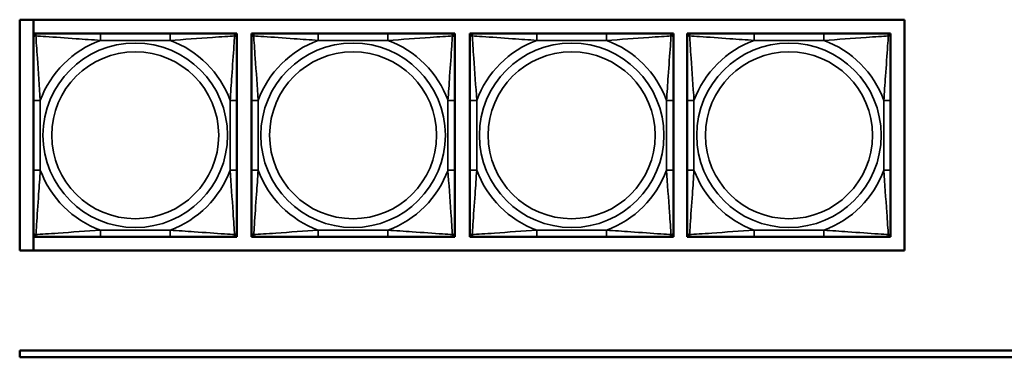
# Model space of a CAD drawing. Header units: inches. Extents: x 3.3 to 44.7, y 1.4 to 39.2.
# Tile 13 of 85: x 22.1 to 25, y 7.9 to 8.9. Entities that reach past the tile are written whole.
import ezdxf

# ---------------------------------------------------------------- set-up
doc = ezdxf.new("R2010")
doc.units = ezdxf.units.IN
doc.header["$MEASUREMENT"] = 0
doc.layers.add('Visible (ANSI)', color=7, linetype='Continuous', lineweight=50)
doc.layers.add('Visible Narrow (ANSI)', color=7, linetype='Continuous', lineweight=35)

msp = doc.modelspace()

# ---------------------------------------------------------------- linework, layer by layer
at = {"layer": 'Visible (ANSI)'}
for p, q in [((22.1344, 8.2134), (22.1344, 8.884)), ((22.1344, 8.884), (24.7026, 8.884)), ((22.1744, 8.2134), (22.1744, 8.884)), ((24.7026, 8.884), (24.7026, 8.2134)), ((22.1745, 8.8437), (22.1804, 8.8437)), ((22.1745, 8.8378), (22.1745, 8.8437)), ((22.1745, 8.8319), (22.1745, 8.8378)), ((22.1804, 8.8437), (22.1863, 8.8437)), ((22.5709, 8.8437), (22.3686, 8.8437)), ((22.7532, 8.8437), (22.7591, 8.8437)), ((22.7591, 8.8437), (22.7651, 8.8437)), ((22.7651, 8.8437), (22.7651, 8.8378)), ((22.7651, 8.8378), (22.7651, 8.8319)), ((22.8069, 8.8437), (22.8128, 8.8437)), ((22.8069, 8.8378), (22.8069, 8.8437)), ((22.8069, 8.8319), (22.8069, 8.8378)), ((22.8128, 8.8437), (22.8187, 8.8437)), ((23.2033, 8.8437), (23.001, 8.8437)), ((23.3856, 8.8437), (23.3915, 8.8437)), ((23.3915, 8.8437), (23.3974, 8.8437)), ((23.3974, 8.8437), (23.3974, 8.8378)), ((23.3974, 8.8378), (23.3974, 8.8319)), ((23.4413, 8.8437), (23.4472, 8.8437)), ((23.4413, 8.8378), (23.4413, 8.8437)), ((23.4413, 8.8319), (23.4413, 8.8378)), ((23.4472, 8.8437), (23.4531, 8.8437)), ((23.8378, 8.8437), (23.6355, 8.8437)), ((24.0201, 8.8437), (24.026, 8.8437)), ((24.026, 8.8437), (24.0319, 8.8437)), ((24.0319, 8.8437), (24.0319, 8.8378)), ((24.0319, 8.8378), (24.0319, 8.8319)), ((24.0722, 8.8437), (24.0781, 8.8437)), ((24.0722, 8.8378), (24.0722, 8.8437)), ((24.0722, 8.8319), (24.0722, 8.8378)), ((24.0781, 8.8437), (24.084, 8.8437)), ((24.4686, 8.8437), (24.2663, 8.8437)), ((24.6509, 8.8437), (24.6568, 8.8437)), ((24.6568, 8.8437), (24.6627, 8.8437)), ((24.6627, 8.8437), (24.6627, 8.8378)), ((24.6627, 8.8378), (24.6627, 8.8319)), ((22.1745, 8.6496), (22.1745, 8.4473)), ((22.7651, 8.4473), (22.7651, 8.6496)), ((22.8069, 8.6496), (22.8069, 8.4473)), ((23.3974, 8.4473), (23.3974, 8.6496)), ((23.4413, 8.6496), (23.4413, 8.4473)), ((24.0319, 8.4473), (24.0319, 8.6496)), ((24.0722, 8.6496), (24.0722, 8.4473)), ((24.6627, 8.4473), (24.6627, 8.6496)), ((22.1745, 8.259), (22.1745, 8.2649)), ((22.7651, 8.2649), (22.7651, 8.259)), ((22.8069, 8.259), (22.8069, 8.2649)), ((23.3974, 8.2649), (23.3974, 8.259)), ((23.4413, 8.259), (23.4413, 8.2649)), ((24.0319, 8.2649), (24.0319, 8.259)), ((24.0722, 8.259), (24.0722, 8.2649)), ((24.6627, 8.2649), (24.6627, 8.259)), ((22.1745, 8.2531), (22.1745, 8.259)), ((22.1804, 8.2531), (22.1745, 8.2531)), ((22.1863, 8.2531), (22.1804, 8.2531)), ((22.3686, 8.2531), (22.5709, 8.2531)), ((22.7591, 8.2531), (22.7532, 8.2531)), ((22.7651, 8.2531), (22.7591, 8.2531)), ((22.7651, 8.259), (22.7651, 8.2531)), ((22.8069, 8.2531), (22.8069, 8.259)), ((22.8128, 8.2531), (22.8069, 8.2531)), ((22.8187, 8.2531), (22.8128, 8.2531)), ((23.001, 8.2531), (23.2033, 8.2531)), ((23.3915, 8.2531), (23.3856, 8.2531)), ((23.3974, 8.2531), (23.3915, 8.2531)), ((23.3974, 8.259), (23.3974, 8.2531)), ((23.4413, 8.2531), (23.4413, 8.259)), ((23.4472, 8.2531), (23.4413, 8.2531)), ((23.4531, 8.2531), (23.4472, 8.2531)), ((23.6355, 8.2531), (23.8378, 8.2531)), ((24.026, 8.2531), (24.0201, 8.2531)), ((24.0319, 8.2531), (24.026, 8.2531)), ((24.0319, 8.259), (24.0319, 8.2531)), ((24.0722, 8.2531), (24.0722, 8.259)), ((24.0781, 8.2531), (24.0722, 8.2531)), ((24.084, 8.2531), (24.0781, 8.2531)), ((24.2663, 8.2531), (24.4686, 8.2531)), ((24.6568, 8.2531), (24.6509, 8.2531)), ((24.6627, 8.2531), (24.6568, 8.2531)), ((24.6627, 8.259), (24.6627, 8.2531)), ((24.7026, 8.2134), (22.1344, 8.2134)), ((22.1344, 7.9237), (26.7415, 7.9237)), ((22.1344, 7.9037), (22.1344, 7.9237)), ((26.7415, 7.9037), (22.1344, 7.9037))]:
    msp.add_line(p, q, dxfattribs=at)
for centre, radius, start, end in [((22.1804, 8.8378), 0.00591, 90, 180), ((22.1863, 8.8319), 0.0118, 90, 180), ((22.7532, 8.8319), 0.0118, 0, 90), ((22.7591, 8.8378), 0.00591, 0, 90), ((22.8128, 8.8378), 0.00591, 90, 180), ((22.8187, 8.8319), 0.0118, 90, 180), ((23.3856, 8.8319), 0.0118, 0, 90), ((23.3915, 8.8378), 0.00591, 0, 90), ((23.4472, 8.8378), 0.00591, 90, 180), ((23.4531, 8.8319), 0.0118, 90, 180), ((24.0201, 8.8319), 0.0118, 0, 90), ((24.026, 8.8378), 0.00591, 0, 90), ((24.0781, 8.8378), 0.00591, 90, 180), ((24.084, 8.8319), 0.0118, 90, 180), ((24.6509, 8.8319), 0.0118, 0, 90), ((24.6568, 8.8378), 0.00591, 0, 90), ((22.1863, 8.2649), 0.0118, 180, 270), ((22.7532, 8.2649), 0.0118, 270, 0), ((22.8187, 8.2649), 0.0118, 180, 270), ((23.3856, 8.2649), 0.0118, 270, 0), ((23.4531, 8.2649), 0.0118, 180, 270), ((24.0201, 8.2649), 0.0118, 270, 0), ((24.084, 8.2649), 0.0118, 180, 270), ((24.6509, 8.2649), 0.0118, 270, 0), ((22.1804, 8.259), 0.00591, 180, 270), ((22.7591, 8.259), 0.00591, 270, 0), ((22.8128, 8.259), 0.00591, 180, 270), ((23.3915, 8.259), 0.00591, 270, 0), ((23.4472, 8.259), 0.00591, 180, 270), ((24.026, 8.259), 0.00591, 270, 0), ((24.0781, 8.259), 0.00591, 180, 270), ((24.6568, 8.259), 0.00591, 270, 0)]:
    msp.add_arc(centre, radius, start, end, dxfattribs=at)
for points, knots in [([(22.3686, 8.8437), (22.345, 8.8437), (22.321, 8.8437), (22.2976, 8.8437), (22.2669, 8.8437), (22.2361, 8.8437), (22.2128, 8.8437), (22.2008, 8.8437), (22.1912, 8.8437), (22.1863, 8.8437)], [0.2569537, 0.2569537, 0.2569537, 0.2569537, 0.4371919, 0.4371919, 0.4371919, 0.6739428, 0.6739428, 0.6739428, 0.7963818, 0.7963818, 0.7963818, 0.7963818]), ([(22.7532, 8.8437), (22.7475, 8.8437), (22.735, 8.8437), (22.7198, 8.8437), (22.6964, 8.8437), (22.6672, 8.8437), (22.6382, 8.8437), (22.616, 8.8437), (22.5933, 8.8437), (22.5709, 8.8437)], [-0.7968224, -0.7968224, -0.7968224, -0.7968224, -0.6514613, -0.6514613, -0.6514613, -0.427691, -0.427691, -0.427691, -0.2569517, -0.2569517, -0.2569517, -0.2569517]), ([(23.001, 8.8437), (22.9774, 8.8437), (22.9534, 8.8437), (22.93, 8.8437), (22.8993, 8.8437), (22.8684, 8.8437), (22.8452, 8.8437), (22.8332, 8.8437), (22.8236, 8.8437), (22.8187, 8.8437)], [0.2569537, 0.2569537, 0.2569537, 0.2569537, 0.4371919, 0.4371919, 0.4371919, 0.6739428, 0.6739428, 0.6739428, 0.7963818, 0.7963818, 0.7963818, 0.7963818]), ([(23.3856, 8.8437), (23.3799, 8.8437), (23.3674, 8.8437), (23.3522, 8.8437), (23.3288, 8.8437), (23.2996, 8.8437), (23.2706, 8.8437), (23.2484, 8.8437), (23.2257, 8.8437), (23.2033, 8.8437)], [-0.7968224, -0.7968224, -0.7968224, -0.7968224, -0.6514613, -0.6514613, -0.6514613, -0.427691, -0.427691, -0.427691, -0.2569517, -0.2569517, -0.2569517, -0.2569517]), ([(23.6355, 8.8437), (23.6118, 8.8437), (23.5878, 8.8437), (23.5644, 8.8437), (23.5338, 8.8437), (23.5029, 8.8437), (23.4796, 8.8437), (23.4676, 8.8437), (23.458, 8.8437), (23.4531, 8.8437)], [0.2569537, 0.2569537, 0.2569537, 0.2569537, 0.4371919, 0.4371919, 0.4371919, 0.6739428, 0.6739428, 0.6739428, 0.7963818, 0.7963818, 0.7963818, 0.7963818]), ([(24.0201, 8.8437), (24.0143, 8.8437), (24.0019, 8.8437), (23.9866, 8.8437), (23.9632, 8.8437), (23.9341, 8.8437), (23.905, 8.8437), (23.8828, 8.8437), (23.8602, 8.8437), (23.8378, 8.8437)], [-0.7968224, -0.7968224, -0.7968224, -0.7968224, -0.6514613, -0.6514613, -0.6514613, -0.427691, -0.427691, -0.427691, -0.2569517, -0.2569517, -0.2569517, -0.2569517]), ([(24.2663, 8.8437), (24.2426, 8.8437), (24.2186, 8.8437), (24.1953, 8.8437), (24.1646, 8.8437), (24.1337, 8.8437), (24.1105, 8.8437), (24.0984, 8.8437), (24.0888, 8.8437), (24.084, 8.8437)], [0.2569537, 0.2569537, 0.2569537, 0.2569537, 0.4371919, 0.4371919, 0.4371919, 0.6739428, 0.6739428, 0.6739428, 0.7963818, 0.7963818, 0.7963818, 0.7963818]), ([(24.6509, 8.8437), (24.6452, 8.8437), (24.6327, 8.8437), (24.6175, 8.8437), (24.594, 8.8437), (24.5649, 8.8437), (24.5358, 8.8437), (24.5136, 8.8437), (24.491, 8.8437), (24.4686, 8.8437)], [-0.7968224, -0.7968224, -0.7968224, -0.7968224, -0.6514613, -0.6514613, -0.6514613, -0.427691, -0.427691, -0.427691, -0.2569517, -0.2569517, -0.2569517, -0.2569517]), ([(22.1745, 8.8319), (22.1745, 8.8261), (22.1745, 8.8137), (22.1745, 8.7984), (22.1745, 8.775), (22.1745, 8.7459), (22.1745, 8.7168), (22.1745, 8.6946), (22.1745, 8.672), (22.1745, 8.6496)], [-0.7968224, -0.7968224, -0.7968224, -0.7968224, -0.6514613, -0.6514613, -0.6514613, -0.427691, -0.427691, -0.427691, -0.2569517, -0.2569517, -0.2569517, -0.2569517]), ([(22.7651, 8.6496), (22.7651, 8.6732), (22.7651, 8.6972), (22.7651, 8.7206), (22.7651, 8.7513), (22.7651, 8.7821), (22.7651, 8.8054), (22.7651, 8.8174), (22.7651, 8.827), (22.7651, 8.8319)], [0.2569537, 0.2569537, 0.2569537, 0.2569537, 0.4371919, 0.4371919, 0.4371919, 0.6739428, 0.6739428, 0.6739428, 0.7963818, 0.7963818, 0.7963818, 0.7963818]), ([(22.8069, 8.8319), (22.8069, 8.8261), (22.8069, 8.8137), (22.8069, 8.7984), (22.8069, 8.775), (22.8069, 8.7459), (22.8069, 8.7168), (22.8069, 8.6946), (22.8069, 8.672), (22.8069, 8.6496)], [-0.7968224, -0.7968224, -0.7968224, -0.7968224, -0.6514613, -0.6514613, -0.6514613, -0.427691, -0.427691, -0.427691, -0.2569517, -0.2569517, -0.2569517, -0.2569517]), ([(23.3974, 8.6496), (23.3974, 8.6732), (23.3974, 8.6972), (23.3974, 8.7206), (23.3974, 8.7513), (23.3974, 8.7821), (23.3974, 8.8054), (23.3974, 8.8174), (23.3974, 8.827), (23.3974, 8.8319)], [0.2569537, 0.2569537, 0.2569537, 0.2569537, 0.4371919, 0.4371919, 0.4371919, 0.6739428, 0.6739428, 0.6739428, 0.7963818, 0.7963818, 0.7963818, 0.7963818]), ([(23.4413, 8.8319), (23.4413, 8.8261), (23.4413, 8.8137), (23.4413, 8.7984), (23.4413, 8.775), (23.4413, 8.7459), (23.4413, 8.7168), (23.4413, 8.6946), (23.4413, 8.672), (23.4413, 8.6496)], [-0.7968224, -0.7968224, -0.7968224, -0.7968224, -0.6514613, -0.6514613, -0.6514613, -0.427691, -0.427691, -0.427691, -0.2569517, -0.2569517, -0.2569517, -0.2569517]), ([(24.0319, 8.6496), (24.0319, 8.6732), (24.0319, 8.6972), (24.0319, 8.7206), (24.0319, 8.7513), (24.0319, 8.7821), (24.0319, 8.8054), (24.0319, 8.8174), (24.0319, 8.827), (24.0319, 8.8319)], [0.2569537, 0.2569537, 0.2569537, 0.2569537, 0.4371919, 0.4371919, 0.4371919, 0.6739428, 0.6739428, 0.6739428, 0.7963818, 0.7963818, 0.7963818, 0.7963818]), ([(24.0722, 8.8319), (24.0722, 8.8261), (24.0722, 8.8137), (24.0722, 8.7984), (24.0722, 8.775), (24.0722, 8.7459), (24.0722, 8.7168), (24.0722, 8.6946), (24.0722, 8.672), (24.0722, 8.6496)], [-0.7968224, -0.7968224, -0.7968224, -0.7968224, -0.6514613, -0.6514613, -0.6514613, -0.427691, -0.427691, -0.427691, -0.2569517, -0.2569517, -0.2569517, -0.2569517]), ([(24.6627, 8.6496), (24.6627, 8.6732), (24.6627, 8.6972), (24.6627, 8.7206), (24.6627, 8.7513), (24.6627, 8.7821), (24.6627, 8.8054), (24.6627, 8.8174), (24.6627, 8.827), (24.6627, 8.8319)], [0.2569537, 0.2569537, 0.2569537, 0.2569537, 0.4371919, 0.4371919, 0.4371919, 0.6739428, 0.6739428, 0.6739428, 0.7963818, 0.7963818, 0.7963818, 0.7963818]), ([(22.1745, 8.4473), (22.1745, 8.4236), (22.1745, 8.3996), (22.1745, 8.3762), (22.1745, 8.3456), (22.1745, 8.3147), (22.1745, 8.2914), (22.1745, 8.2794), (22.1745, 8.2698), (22.1745, 8.2649)], [0.2569537, 0.2569537, 0.2569537, 0.2569537, 0.4371919, 0.4371919, 0.4371919, 0.6739428, 0.6739428, 0.6739428, 0.7963818, 0.7963818, 0.7963818, 0.7963818]), ([(22.7651, 8.2649), (22.7651, 8.2707), (22.7651, 8.2832), (22.7651, 8.2984), (22.7651, 8.3218), (22.7651, 8.3509), (22.7651, 8.38), (22.7651, 8.4022), (22.7651, 8.4249), (22.7651, 8.4473)], [-0.7968224, -0.7968224, -0.7968224, -0.7968224, -0.6514613, -0.6514613, -0.6514613, -0.427691, -0.427691, -0.427691, -0.2569517, -0.2569517, -0.2569517, -0.2569517]), ([(22.8069, 8.4473), (22.8069, 8.4236), (22.8069, 8.3996), (22.8069, 8.3762), (22.8069, 8.3456), (22.8069, 8.3147), (22.8069, 8.2914), (22.8069, 8.2794), (22.8069, 8.2698), (22.8069, 8.2649)], [0.2569537, 0.2569537, 0.2569537, 0.2569537, 0.4371919, 0.4371919, 0.4371919, 0.6739428, 0.6739428, 0.6739428, 0.7963818, 0.7963818, 0.7963818, 0.7963818]), ([(23.3974, 8.2649), (23.3974, 8.2707), (23.3974, 8.2832), (23.3974, 8.2984), (23.3974, 8.3218), (23.3974, 8.3509), (23.3974, 8.38), (23.3974, 8.4022), (23.3974, 8.4249), (23.3974, 8.4473)], [-0.7968224, -0.7968224, -0.7968224, -0.7968224, -0.6514613, -0.6514613, -0.6514613, -0.427691, -0.427691, -0.427691, -0.2569517, -0.2569517, -0.2569517, -0.2569517]), ([(23.4413, 8.4473), (23.4413, 8.4236), (23.4413, 8.3996), (23.4413, 8.3762), (23.4413, 8.3456), (23.4413, 8.3147), (23.4413, 8.2914), (23.4413, 8.2794), (23.4413, 8.2698), (23.4413, 8.2649)], [0.2569537, 0.2569537, 0.2569537, 0.2569537, 0.4371919, 0.4371919, 0.4371919, 0.6739428, 0.6739428, 0.6739428, 0.7963818, 0.7963818, 0.7963818, 0.7963818]), ([(24.0319, 8.2649), (24.0319, 8.2707), (24.0319, 8.2832), (24.0319, 8.2984), (24.0319, 8.3218), (24.0319, 8.3509), (24.0319, 8.38), (24.0319, 8.4022), (24.0319, 8.4249), (24.0319, 8.4473)], [-0.7968224, -0.7968224, -0.7968224, -0.7968224, -0.6514613, -0.6514613, -0.6514613, -0.427691, -0.427691, -0.427691, -0.2569517, -0.2569517, -0.2569517, -0.2569517]), ([(24.0722, 8.4473), (24.0722, 8.4236), (24.0722, 8.3996), (24.0722, 8.3762), (24.0722, 8.3456), (24.0722, 8.3147), (24.0722, 8.2914), (24.0722, 8.2794), (24.0722, 8.2698), (24.0722, 8.2649)], [0.2569537, 0.2569537, 0.2569537, 0.2569537, 0.4371919, 0.4371919, 0.4371919, 0.6739428, 0.6739428, 0.6739428, 0.7963818, 0.7963818, 0.7963818, 0.7963818]), ([(24.6627, 8.2649), (24.6627, 8.2707), (24.6627, 8.2832), (24.6627, 8.2984), (24.6627, 8.3218), (24.6627, 8.3509), (24.6627, 8.38), (24.6627, 8.4022), (24.6627, 8.4249), (24.6627, 8.4473)], [-0.7968224, -0.7968224, -0.7968224, -0.7968224, -0.6514613, -0.6514613, -0.6514613, -0.427691, -0.427691, -0.427691, -0.2569517, -0.2569517, -0.2569517, -0.2569517]), ([(22.1863, 8.2531), (22.192, 8.2531), (22.2045, 8.2531), (22.2198, 8.2531), (22.2432, 8.2531), (22.2723, 8.2531), (22.3014, 8.2531), (22.3236, 8.2531), (22.3462, 8.2531), (22.3686, 8.2531)], [-0.7968224, -0.7968224, -0.7968224, -0.7968224, -0.6514613, -0.6514613, -0.6514613, -0.427691, -0.427691, -0.427691, -0.2569517, -0.2569517, -0.2569517, -0.2569517]), ([(22.5709, 8.2531), (22.5946, 8.2531), (22.6186, 8.2531), (22.6419, 8.2531), (22.6726, 8.2531), (22.7035, 8.2531), (22.7267, 8.2531), (22.7388, 8.2531), (22.7484, 8.2531), (22.7532, 8.2531)], [0.2569537, 0.2569537, 0.2569537, 0.2569537, 0.4371919, 0.4371919, 0.4371919, 0.6739428, 0.6739428, 0.6739428, 0.7963818, 0.7963818, 0.7963818, 0.7963818]), ([(22.8187, 8.2531), (22.8244, 8.2531), (22.8369, 8.2531), (22.8521, 8.2531), (22.8756, 8.2531), (22.9047, 8.2531), (22.9338, 8.2531), (22.9559, 8.2531), (22.9786, 8.2531), (23.001, 8.2531)], [-0.7968224, -0.7968224, -0.7968224, -0.7968224, -0.6514613, -0.6514613, -0.6514613, -0.427691, -0.427691, -0.427691, -0.2569517, -0.2569517, -0.2569517, -0.2569517]), ([(23.2033, 8.2531), (23.227, 8.2531), (23.251, 8.2531), (23.2743, 8.2531), (23.305, 8.2531), (23.3359, 8.2531), (23.3591, 8.2531), (23.3711, 8.2531), (23.3808, 8.2531), (23.3856, 8.2531)], [0.2569537, 0.2569537, 0.2569537, 0.2569537, 0.4371919, 0.4371919, 0.4371919, 0.6739428, 0.6739428, 0.6739428, 0.7963818, 0.7963818, 0.7963818, 0.7963818]), ([(23.4531, 8.2531), (23.4589, 8.2531), (23.4714, 8.2531), (23.4866, 8.2531), (23.51, 8.2531), (23.5391, 8.2531), (23.5682, 8.2531), (23.5904, 8.2531), (23.6131, 8.2531), (23.6355, 8.2531)], [-0.7968224, -0.7968224, -0.7968224, -0.7968224, -0.6514613, -0.6514613, -0.6514613, -0.427691, -0.427691, -0.427691, -0.2569517, -0.2569517, -0.2569517, -0.2569517]), ([(23.8378, 8.2531), (23.8614, 8.2531), (23.8854, 8.2531), (23.9088, 8.2531), (23.9395, 8.2531), (23.9703, 8.2531), (23.9936, 8.2531), (24.0056, 8.2531), (24.0152, 8.2531), (24.0201, 8.2531)], [0.2569537, 0.2569537, 0.2569537, 0.2569537, 0.4371919, 0.4371919, 0.4371919, 0.6739428, 0.6739428, 0.6739428, 0.7963818, 0.7963818, 0.7963818, 0.7963818]), ([(24.084, 8.2531), (24.0897, 8.2531), (24.1022, 8.2531), (24.1174, 8.2531), (24.1408, 8.2531), (24.17, 8.2531), (24.199, 8.2531), (24.2212, 8.2531), (24.2439, 8.2531), (24.2663, 8.2531)], [-0.7968224, -0.7968224, -0.7968224, -0.7968224, -0.6514613, -0.6514613, -0.6514613, -0.427691, -0.427691, -0.427691, -0.2569517, -0.2569517, -0.2569517, -0.2569517]), ([(24.4686, 8.2531), (24.4922, 8.2531), (24.5162, 8.2531), (24.5396, 8.2531), (24.5703, 8.2531), (24.6011, 8.2531), (24.6244, 8.2531), (24.6364, 8.2531), (24.646, 8.2531), (24.6509, 8.2531)], [0.2569537, 0.2569537, 0.2569537, 0.2569537, 0.4371919, 0.4371919, 0.4371919, 0.6739428, 0.6739428, 0.6739428, 0.7963818, 0.7963818, 0.7963818, 0.7963818])]:
    msp.add_open_spline(points, degree=3, knots=knots, dxfattribs=at)
at = {"layer": 'Visible Narrow (ANSI)'}
for p, q in [((22.3686, 8.8437), (22.3686, 8.824)), ((22.5709, 8.8437), (22.5709, 8.824)), ((23.001, 8.8437), (23.001, 8.824)), ((23.2033, 8.8437), (23.2033, 8.824)), ((23.6355, 8.8437), (23.6355, 8.824)), ((23.8378, 8.8437), (23.8378, 8.824)), ((24.2663, 8.8437), (24.2663, 8.824)), ((24.4686, 8.8437), (24.4686, 8.824)), ((22.3686, 8.824), (22.5709, 8.824)), ((23.001, 8.824), (23.2033, 8.824)), ((23.6355, 8.824), (23.8378, 8.824)), ((24.2663, 8.824), (24.4686, 8.824)), ((22.1745, 8.6496), (22.1942, 8.6496)), ((22.1942, 8.4473), (22.1942, 8.6496)), ((22.7454, 8.6496), (22.7454, 8.4473)), ((22.7651, 8.6496), (22.7454, 8.6496)), ((22.8069, 8.6496), (22.8266, 8.6496)), ((22.8266, 8.4473), (22.8266, 8.6496)), ((23.3777, 8.6496), (23.3777, 8.4473)), ((23.3974, 8.6496), (23.3777, 8.6496)), ((23.4413, 8.6496), (23.461, 8.6496)), ((23.461, 8.4473), (23.461, 8.6496)), ((24.0122, 8.6496), (24.0122, 8.4473)), ((24.0319, 8.6496), (24.0122, 8.6496)), ((24.0722, 8.6496), (24.0918, 8.6496)), ((24.0918, 8.4473), (24.0918, 8.6496)), ((24.643, 8.6496), (24.643, 8.4473)), ((24.6627, 8.6496), (24.643, 8.6496)), ((22.1745, 8.4473), (22.1942, 8.4473)), ((22.7651, 8.4473), (22.7454, 8.4473)), ((22.8069, 8.4473), (22.8266, 8.4473)), ((23.3974, 8.4473), (23.3777, 8.4473)), ((23.4413, 8.4473), (23.461, 8.4473)), ((24.0319, 8.4473), (24.0122, 8.4473)), ((24.0722, 8.4473), (24.0918, 8.4473)), ((24.6627, 8.4473), (24.643, 8.4473)), ((22.5709, 8.2728), (22.3686, 8.2728)), ((22.3686, 8.2531), (22.3686, 8.2728)), ((22.5709, 8.2531), (22.5709, 8.2728)), ((23.2033, 8.2728), (23.001, 8.2728)), ((23.001, 8.2531), (23.001, 8.2728)), ((23.2033, 8.2531), (23.2033, 8.2728)), ((23.8378, 8.2728), (23.6355, 8.2728)), ((23.6355, 8.2531), (23.6355, 8.2728)), ((23.8378, 8.2531), (23.8378, 8.2728)), ((24.4686, 8.2728), (24.2663, 8.2728)), ((24.2663, 8.2531), (24.2663, 8.2728)), ((24.4686, 8.2531), (24.4686, 8.2728))]:
    msp.add_line(p, q, dxfattribs=at)
for centre, radius in [((22.4698, 8.5484), 0.2678), ((23.1022, 8.5484), 0.2678), ((23.7366, 8.5484), 0.2678), ((24.3674, 8.5484), 0.2678), ((22.4698, 8.5484), 0.2424), ((23.1022, 8.5484), 0.2424), ((23.7366, 8.5484), 0.2424), ((24.3674, 8.5484), 0.2424)]:
    msp.add_circle(centre, radius, dxfattribs=at)
for centre, start, end in [((22.4698, 8.5484), 110.1547, 159.8453), ((22.4698, 8.5484), 20.1547, 69.8453), ((23.1022, 8.5484), 110.1547, 159.8453), ((23.1022, 8.5484), 20.1547, 69.8453), ((23.7366, 8.5484), 110.1547, 159.8453), ((23.7366, 8.5484), 20.1547, 69.8453), ((24.3674, 8.5484), 110.1547, 159.8453), ((24.3674, 8.5484), 20.1547, 69.8453), ((22.4698, 8.5484), 200.1547, 249.8453), ((22.4698, 8.5484), 290.1547, 339.8453), ((23.1022, 8.5484), 200.1547, 249.8453), ((23.1022, 8.5484), 290.1547, 339.8453), ((23.7366, 8.5484), 200.1547, 249.8453), ((23.7366, 8.5484), 290.1547, 339.8453), ((24.3674, 8.5484), 200.1547, 249.8453), ((24.3674, 8.5484), 290.1547, 339.8453)]:
    msp.add_arc(centre, 0.2936, start, end, dxfattribs=at)
for points, knots in [([(22.1745, 8.8319), (22.1745, 8.8324), (22.1746, 8.8329), (22.1748, 8.8338), (22.175, 8.8342), (22.1754, 8.8348), (22.1756, 8.835), (22.1759, 8.8353), (22.176, 8.8354), (22.1764, 8.8357), (22.1767, 8.8359), (22.1776, 8.8364), (22.1783, 8.8366), (22.1798, 8.8368), (22.1805, 8.8368), (22.1814, 8.8368)], [-0.0532704, -0.0532704, -0.0532704, -0.0532704, -0.04377373, -0.04377373, -0.03521335, -0.03521335, -0.02986312, -0.02986312, -0.02651922, -0.02651922, -0.01983142, -0.01983142, -0.00913095, -0.00913095, 0.00023197, 0.00023197, 0.00023197, 0.00023197]), ([(22.1814, 8.8368), (22.1813, 8.8377), (22.1814, 8.8384), (22.1816, 8.8399), (22.1818, 8.8405), (22.1823, 8.8415), (22.1825, 8.8418), (22.1828, 8.8422), (22.1829, 8.8423), (22.1832, 8.8426), (22.1834, 8.8428), (22.184, 8.8432), (22.1844, 8.8434), (22.1853, 8.8436), (22.1858, 8.8437), (22.1863, 8.8437)], [-0.00023197, -0.00023197, -0.00023197, -0.00023197, 0.00913095, 0.00913095, 0.01983142, 0.01983142, 0.02651922, 0.02651922, 0.02986312, 0.02986312, 0.03521335, 0.03521335, 0.04377373, 0.04377373, 0.0532704, 0.0532704, 0.0532704, 0.0532704]), ([(22.1814, 8.8368), (22.189, 8.8363), (22.199, 8.8357), (22.2361, 8.8332), (22.2678, 8.8309), (22.322, 8.827), (22.3453, 8.8254), (22.3686, 8.824)], [-0.7478145, -0.7478145, -0.7478145, -0.7478145, -0.6493253, -0.6493253, -0.427691, -0.427691, -0.2569537, -0.2569537, -0.2569537, -0.2569537]), ([(22.1942, 8.6496), (22.1918, 8.69), (22.1885, 8.7324), (22.1839, 8.7981), (22.1823, 8.8225), (22.1814, 8.8368)], [0.2569517, 0.2569517, 0.2569517, 0.2569517, 0.5559983, 0.5559983, 0.7482818, 0.7482818, 0.7482818, 0.7482818]), ([(22.5709, 8.824), (22.6114, 8.8264), (22.6538, 8.8297), (22.7194, 8.8343), (22.7438, 8.8359), (22.7582, 8.8368)], [0.2569517, 0.2569517, 0.2569517, 0.2569517, 0.5559983, 0.5559983, 0.7482818, 0.7482818, 0.7482818, 0.7482818]), ([(22.7582, 8.8368), (22.7577, 8.8292), (22.7571, 8.8192), (22.7546, 8.7821), (22.7523, 8.7504), (22.7484, 8.6962), (22.7468, 8.6729), (22.7454, 8.6496)], [-0.7478145, -0.7478145, -0.7478145, -0.7478145, -0.6493253, -0.6493253, -0.427691, -0.427691, -0.2569537, -0.2569537, -0.2569537, -0.2569537]), ([(22.7532, 8.8437), (22.7538, 8.8437), (22.7543, 8.8436), (22.7552, 8.8434), (22.7556, 8.8432), (22.7561, 8.8428), (22.7563, 8.8426), (22.7567, 8.8423), (22.7568, 8.8422), (22.7571, 8.8418), (22.7573, 8.8415), (22.7577, 8.8405), (22.7579, 8.8399), (22.7582, 8.8384), (22.7582, 8.8377), (22.7582, 8.8368)], [-0.0532704, -0.0532704, -0.0532704, -0.0532704, -0.04377373, -0.04377373, -0.03521335, -0.03521335, -0.02986312, -0.02986312, -0.02651922, -0.02651922, -0.01983142, -0.01983142, -0.00913095, -0.00913095, 0.00023197, 0.00023197, 0.00023197, 0.00023197]), ([(22.7582, 8.8368), (22.759, 8.8368), (22.7598, 8.8368), (22.7612, 8.8366), (22.7619, 8.8364), (22.7628, 8.8359), (22.7631, 8.8357), (22.7636, 8.8354), (22.7637, 8.8353), (22.764, 8.835), (22.7642, 8.8348), (22.7646, 8.8342), (22.7647, 8.8338), (22.765, 8.8329), (22.7651, 8.8324), (22.7651, 8.8319)], [-0.00023197, -0.00023197, -0.00023197, -0.00023197, 0.00913095, 0.00913095, 0.01983142, 0.01983142, 0.02651922, 0.02651922, 0.02986312, 0.02986312, 0.03521335, 0.03521335, 0.04377373, 0.04377373, 0.0532704, 0.0532704, 0.0532704, 0.0532704]), ([(22.8069, 8.8319), (22.8069, 8.8324), (22.8069, 8.8329), (22.8072, 8.8338), (22.8074, 8.8342), (22.8078, 8.8348), (22.8079, 8.835), (22.8082, 8.8353), (22.8084, 8.8354), (22.8088, 8.8357), (22.8091, 8.8359), (22.81, 8.8364), (22.8107, 8.8366), (22.8121, 8.8368), (22.8129, 8.8368), (22.8137, 8.8368)], [-0.0532704, -0.0532704, -0.0532704, -0.0532704, -0.04377373, -0.04377373, -0.03521335, -0.03521335, -0.02986312, -0.02986312, -0.02651922, -0.02651922, -0.01983142, -0.01983142, -0.00913095, -0.00913095, 0.00023197, 0.00023197, 0.00023197, 0.00023197]), ([(22.8137, 8.8368), (22.8137, 8.8377), (22.8138, 8.8384), (22.814, 8.8399), (22.8142, 8.8405), (22.8146, 8.8415), (22.8148, 8.8418), (22.8152, 8.8422), (22.8153, 8.8423), (22.8156, 8.8426), (22.8158, 8.8428), (22.8164, 8.8432), (22.8168, 8.8434), (22.8177, 8.8436), (22.8182, 8.8437), (22.8187, 8.8437)], [-0.00023197, -0.00023197, -0.00023197, -0.00023197, 0.00913095, 0.00913095, 0.01983142, 0.01983142, 0.02651922, 0.02651922, 0.02986312, 0.02986312, 0.03521335, 0.03521335, 0.04377373, 0.04377373, 0.0532704, 0.0532704, 0.0532704, 0.0532704]), ([(22.8137, 8.8368), (22.8214, 8.8363), (22.8314, 8.8357), (22.8684, 8.8332), (22.9002, 8.8309), (22.9544, 8.827), (22.9776, 8.8254), (23.001, 8.824)], [-0.7478145, -0.7478145, -0.7478145, -0.7478145, -0.6493253, -0.6493253, -0.427691, -0.427691, -0.2569537, -0.2569537, -0.2569537, -0.2569537]), ([(22.8266, 8.6496), (22.8242, 8.69), (22.8209, 8.7324), (22.8163, 8.7981), (22.8147, 8.8225), (22.8137, 8.8368)], [0.2569517, 0.2569517, 0.2569517, 0.2569517, 0.5559983, 0.5559983, 0.7482818, 0.7482818, 0.7482818, 0.7482818]), ([(23.2033, 8.824), (23.2438, 8.8264), (23.2862, 8.8297), (23.3518, 8.8343), (23.3762, 8.8359), (23.3906, 8.8368)], [0.2569517, 0.2569517, 0.2569517, 0.2569517, 0.5559983, 0.5559983, 0.7482818, 0.7482818, 0.7482818, 0.7482818]), ([(23.3906, 8.8368), (23.3901, 8.8292), (23.3894, 8.8192), (23.387, 8.7821), (23.3847, 8.7504), (23.3808, 8.6962), (23.3792, 8.6729), (23.3777, 8.6496)], [-0.7478145, -0.7478145, -0.7478145, -0.7478145, -0.6493253, -0.6493253, -0.427691, -0.427691, -0.2569537, -0.2569537, -0.2569537, -0.2569537]), ([(23.3856, 8.8437), (23.3862, 8.8437), (23.3867, 8.8436), (23.3875, 8.8434), (23.3879, 8.8432), (23.3885, 8.8428), (23.3887, 8.8426), (23.389, 8.8423), (23.3891, 8.8422), (23.3895, 8.8418), (23.3897, 8.8415), (23.3901, 8.8405), (23.3903, 8.8399), (23.3905, 8.8384), (23.3906, 8.8377), (23.3906, 8.8368)], [-0.0532704, -0.0532704, -0.0532704, -0.0532704, -0.04377373, -0.04377373, -0.03521335, -0.03521335, -0.02986312, -0.02986312, -0.02651922, -0.02651922, -0.01983142, -0.01983142, -0.00913095, -0.00913095, 0.00023197, 0.00023197, 0.00023197, 0.00023197]), ([(23.3906, 8.8368), (23.3914, 8.8368), (23.3922, 8.8368), (23.3936, 8.8366), (23.3943, 8.8364), (23.3952, 8.8359), (23.3955, 8.8357), (23.3959, 8.8354), (23.3961, 8.8353), (23.3964, 8.835), (23.3966, 8.8348), (23.3969, 8.8342), (23.3971, 8.8338), (23.3974, 8.8329), (23.3974, 8.8324), (23.3974, 8.8319)], [-0.00023197, -0.00023197, -0.00023197, -0.00023197, 0.00913095, 0.00913095, 0.01983142, 0.01983142, 0.02651922, 0.02651922, 0.02986312, 0.02986312, 0.03521335, 0.03521335, 0.04377373, 0.04377373, 0.0532704, 0.0532704, 0.0532704, 0.0532704]), ([(23.4413, 8.8319), (23.4413, 8.8324), (23.4414, 8.8329), (23.4417, 8.8338), (23.4418, 8.8342), (23.4422, 8.8348), (23.4424, 8.835), (23.4427, 8.8353), (23.4428, 8.8354), (23.4432, 8.8357), (23.4436, 8.8359), (23.4445, 8.8364), (23.4451, 8.8366), (23.4466, 8.8368), (23.4473, 8.8368), (23.4482, 8.8368)], [-0.0532704, -0.0532704, -0.0532704, -0.0532704, -0.04377373, -0.04377373, -0.03521335, -0.03521335, -0.02986312, -0.02986312, -0.02651922, -0.02651922, -0.01983142, -0.01983142, -0.00913095, -0.00913095, 0.00023197, 0.00023197, 0.00023197, 0.00023197]), ([(23.4482, 8.8368), (23.4482, 8.8377), (23.4482, 8.8384), (23.4484, 8.8399), (23.4487, 8.8405), (23.4491, 8.8415), (23.4493, 8.8418), (23.4496, 8.8422), (23.4497, 8.8423), (23.45, 8.8426), (23.4503, 8.8428), (23.4508, 8.8432), (23.4512, 8.8434), (23.4521, 8.8436), (23.4526, 8.8437), (23.4531, 8.8437)], [-0.00023197, -0.00023197, -0.00023197, -0.00023197, 0.00913095, 0.00913095, 0.01983142, 0.01983142, 0.02651922, 0.02651922, 0.02986312, 0.02986312, 0.03521335, 0.03521335, 0.04377373, 0.04377373, 0.0532704, 0.0532704, 0.0532704, 0.0532704]), ([(23.4482, 8.8368), (23.4558, 8.8363), (23.4658, 8.8357), (23.5029, 8.8332), (23.5346, 8.8309), (23.5889, 8.827), (23.6121, 8.8254), (23.6355, 8.824)], [-0.7478145, -0.7478145, -0.7478145, -0.7478145, -0.6493253, -0.6493253, -0.427691, -0.427691, -0.2569537, -0.2569537, -0.2569537, -0.2569537]), ([(23.461, 8.6496), (23.4586, 8.69), (23.4553, 8.7324), (23.4507, 8.7981), (23.4491, 8.8225), (23.4482, 8.8368)], [0.2569517, 0.2569517, 0.2569517, 0.2569517, 0.5559983, 0.5559983, 0.7482818, 0.7482818, 0.7482818, 0.7482818]), ([(23.8378, 8.824), (23.8782, 8.8264), (23.9206, 8.8297), (23.9863, 8.8343), (24.0107, 8.8359), (24.025, 8.8368)], [0.2569517, 0.2569517, 0.2569517, 0.2569517, 0.5559983, 0.5559983, 0.7482818, 0.7482818, 0.7482818, 0.7482818]), ([(24.025, 8.8368), (24.0245, 8.8292), (24.0239, 8.8192), (24.0214, 8.7821), (24.0191, 8.7504), (24.0152, 8.6962), (24.0136, 8.6729), (24.0122, 8.6496)], [-0.7478145, -0.7478145, -0.7478145, -0.7478145, -0.6493253, -0.6493253, -0.427691, -0.427691, -0.2569537, -0.2569537, -0.2569537, -0.2569537]), ([(24.0201, 8.8437), (24.0206, 8.8437), (24.0211, 8.8436), (24.022, 8.8434), (24.0224, 8.8432), (24.023, 8.8428), (24.0232, 8.8426), (24.0235, 8.8423), (24.0236, 8.8422), (24.0239, 8.8418), (24.0241, 8.8415), (24.0246, 8.8405), (24.0248, 8.8399), (24.025, 8.8384), (24.025, 8.8377), (24.025, 8.8368)], [-0.0532704, -0.0532704, -0.0532704, -0.0532704, -0.04377373, -0.04377373, -0.03521335, -0.03521335, -0.02986312, -0.02986312, -0.02651922, -0.02651922, -0.01983142, -0.01983142, -0.00913095, -0.00913095, 0.00023197, 0.00023197, 0.00023197, 0.00023197]), ([(24.025, 8.8368), (24.0259, 8.8368), (24.0266, 8.8368), (24.0281, 8.8366), (24.0287, 8.8364), (24.0297, 8.8359), (24.03, 8.8357), (24.0304, 8.8354), (24.0305, 8.8353), (24.0308, 8.835), (24.031, 8.8348), (24.0314, 8.8342), (24.0316, 8.8338), (24.0318, 8.8329), (24.0319, 8.8324), (24.0319, 8.8319)], [-0.00023197, -0.00023197, -0.00023197, -0.00023197, 0.00913095, 0.00913095, 0.01983142, 0.01983142, 0.02651922, 0.02651922, 0.02986312, 0.02986312, 0.03521335, 0.03521335, 0.04377373, 0.04377373, 0.0532704, 0.0532704, 0.0532704, 0.0532704]), ([(24.0722, 8.8319), (24.0722, 8.8324), (24.0722, 8.8329), (24.0725, 8.8338), (24.0727, 8.8342), (24.073, 8.8348), (24.0732, 8.835), (24.0735, 8.8353), (24.0736, 8.8354), (24.0741, 8.8357), (24.0744, 8.8359), (24.0753, 8.8364), (24.076, 8.8366), (24.0774, 8.8368), (24.0782, 8.8368), (24.079, 8.8368)], [-0.0532704, -0.0532704, -0.0532704, -0.0532704, -0.04377373, -0.04377373, -0.03521335, -0.03521335, -0.02986312, -0.02986312, -0.02651922, -0.02651922, -0.01983142, -0.01983142, -0.00913095, -0.00913095, 0.00023197, 0.00023197, 0.00023197, 0.00023197]), ([(24.079, 8.8368), (24.079, 8.8377), (24.079, 8.8384), (24.0793, 8.8399), (24.0795, 8.8405), (24.0799, 8.8415), (24.0801, 8.8418), (24.0804, 8.8422), (24.0806, 8.8423), (24.0809, 8.8426), (24.0811, 8.8428), (24.0817, 8.8432), (24.082, 8.8434), (24.0829, 8.8436), (24.0834, 8.8437), (24.084, 8.8437)], [-0.00023197, -0.00023197, -0.00023197, -0.00023197, 0.00913095, 0.00913095, 0.01983142, 0.01983142, 0.02651922, 0.02651922, 0.02986312, 0.02986312, 0.03521335, 0.03521335, 0.04377373, 0.04377373, 0.0532704, 0.0532704, 0.0532704, 0.0532704]), ([(24.079, 8.8368), (24.0867, 8.8363), (24.0967, 8.8357), (24.1337, 8.8332), (24.1654, 8.8309), (24.2197, 8.827), (24.2429, 8.8254), (24.2663, 8.824)], [-0.7478145, -0.7478145, -0.7478145, -0.7478145, -0.6493253, -0.6493253, -0.427691, -0.427691, -0.2569537, -0.2569537, -0.2569537, -0.2569537]), ([(24.0918, 8.6496), (24.0894, 8.69), (24.0861, 8.7324), (24.0815, 8.7981), (24.0799, 8.8225), (24.079, 8.8368)], [0.2569517, 0.2569517, 0.2569517, 0.2569517, 0.5559983, 0.5559983, 0.7482818, 0.7482818, 0.7482818, 0.7482818]), ([(24.4686, 8.824), (24.5091, 8.8264), (24.5514, 8.8297), (24.6171, 8.8343), (24.6415, 8.8359), (24.6558, 8.8368)], [0.2569517, 0.2569517, 0.2569517, 0.2569517, 0.5559983, 0.5559983, 0.7482818, 0.7482818, 0.7482818, 0.7482818]), ([(24.6558, 8.8368), (24.6554, 8.8292), (24.6547, 8.8192), (24.6522, 8.7821), (24.65, 8.7504), (24.6461, 8.6962), (24.6444, 8.6729), (24.643, 8.6496)], [-0.7478145, -0.7478145, -0.7478145, -0.7478145, -0.6493253, -0.6493253, -0.427691, -0.427691, -0.2569537, -0.2569537, -0.2569537, -0.2569537]), ([(24.6509, 8.8437), (24.6514, 8.8437), (24.6519, 8.8436), (24.6528, 8.8434), (24.6532, 8.8432), (24.6538, 8.8428), (24.654, 8.8426), (24.6543, 8.8423), (24.6544, 8.8422), (24.6547, 8.8418), (24.6549, 8.8415), (24.6554, 8.8405), (24.6556, 8.8399), (24.6558, 8.8384), (24.6559, 8.8377), (24.6558, 8.8368)], [-0.0532704, -0.0532704, -0.0532704, -0.0532704, -0.04377373, -0.04377373, -0.03521335, -0.03521335, -0.02986312, -0.02986312, -0.02651922, -0.02651922, -0.01983142, -0.01983142, -0.00913095, -0.00913095, 0.00023197, 0.00023197, 0.00023197, 0.00023197]), ([(24.6558, 8.8368), (24.6567, 8.8368), (24.6574, 8.8368), (24.6589, 8.8366), (24.6596, 8.8364), (24.6605, 8.8359), (24.6608, 8.8357), (24.6612, 8.8354), (24.6613, 8.8353), (24.6617, 8.835), (24.6618, 8.8348), (24.6622, 8.8342), (24.6624, 8.8338), (24.6626, 8.8329), (24.6627, 8.8324), (24.6627, 8.8319)], [-0.00023197, -0.00023197, -0.00023197, -0.00023197, 0.00913095, 0.00913095, 0.01983142, 0.01983142, 0.02651922, 0.02651922, 0.02986312, 0.02986312, 0.03521335, 0.03521335, 0.04377373, 0.04377373, 0.0532704, 0.0532704, 0.0532704, 0.0532704]), ([(22.1814, 8.26), (22.1818, 8.2676), (22.1825, 8.2776), (22.185, 8.3147), (22.1873, 8.3464), (22.1911, 8.4007), (22.1928, 8.4239), (22.1942, 8.4473)], [-0.7478145, -0.7478145, -0.7478145, -0.7478145, -0.6493253, -0.6493253, -0.427691, -0.427691, -0.2569537, -0.2569537, -0.2569537, -0.2569537]), ([(22.7454, 8.4473), (22.7478, 8.4068), (22.7511, 8.3644), (22.7557, 8.2988), (22.7573, 8.2743), (22.7582, 8.26)], [0.2569517, 0.2569517, 0.2569517, 0.2569517, 0.5559983, 0.5559983, 0.7482818, 0.7482818, 0.7482818, 0.7482818]), ([(22.8137, 8.26), (22.8142, 8.2676), (22.8149, 8.2776), (22.8174, 8.3147), (22.8196, 8.3464), (22.8235, 8.4007), (22.8252, 8.4239), (22.8266, 8.4473)], [-0.7478145, -0.7478145, -0.7478145, -0.7478145, -0.6493253, -0.6493253, -0.427691, -0.427691, -0.2569537, -0.2569537, -0.2569537, -0.2569537]), ([(23.3777, 8.4473), (23.3801, 8.4068), (23.3834, 8.3644), (23.3881, 8.2988), (23.3897, 8.2743), (23.3906, 8.26)], [0.2569517, 0.2569517, 0.2569517, 0.2569517, 0.5559983, 0.5559983, 0.7482818, 0.7482818, 0.7482818, 0.7482818]), ([(23.4482, 8.26), (23.4487, 8.2676), (23.4493, 8.2776), (23.4518, 8.3147), (23.4541, 8.3464), (23.458, 8.4007), (23.4596, 8.4239), (23.461, 8.4473)], [-0.7478145, -0.7478145, -0.7478145, -0.7478145, -0.6493253, -0.6493253, -0.427691, -0.427691, -0.2569537, -0.2569537, -0.2569537, -0.2569537]), ([(24.0122, 8.4473), (24.0146, 8.4068), (24.0179, 8.3644), (24.0225, 8.2988), (24.0241, 8.2743), (24.025, 8.26)], [0.2569517, 0.2569517, 0.2569517, 0.2569517, 0.5559983, 0.5559983, 0.7482818, 0.7482818, 0.7482818, 0.7482818]), ([(24.079, 8.26), (24.0795, 8.2676), (24.0801, 8.2776), (24.0826, 8.3147), (24.0849, 8.3464), (24.0888, 8.4007), (24.0904, 8.4239), (24.0918, 8.4473)], [-0.7478145, -0.7478145, -0.7478145, -0.7478145, -0.6493253, -0.6493253, -0.427691, -0.427691, -0.2569537, -0.2569537, -0.2569537, -0.2569537]), ([(24.643, 8.4473), (24.6454, 8.4068), (24.6487, 8.3644), (24.6533, 8.2988), (24.6549, 8.2743), (24.6558, 8.26)], [0.2569517, 0.2569517, 0.2569517, 0.2569517, 0.5559983, 0.5559983, 0.7482818, 0.7482818, 0.7482818, 0.7482818]), ([(22.1814, 8.26), (22.1805, 8.26), (22.1798, 8.26), (22.1783, 8.2602), (22.1776, 8.2605), (22.1767, 8.2609), (22.1764, 8.2611), (22.176, 8.2614), (22.1759, 8.2615), (22.1756, 8.2618), (22.1754, 8.2621), (22.175, 8.2626), (22.1748, 8.263), (22.1746, 8.2639), (22.1745, 8.2644), (22.1745, 8.2649)], [-0.00023197, -0.00023197, -0.00023197, -0.00023197, 0.00913095, 0.00913095, 0.01983142, 0.01983142, 0.02651922, 0.02651922, 0.02986312, 0.02986312, 0.03521335, 0.03521335, 0.04377373, 0.04377373, 0.0532704, 0.0532704, 0.0532704, 0.0532704]), ([(22.3686, 8.2728), (22.3282, 8.2704), (22.2858, 8.2671), (22.2201, 8.2625), (22.1957, 8.2609), (22.1814, 8.26)], [0.2569517, 0.2569517, 0.2569517, 0.2569517, 0.5559983, 0.5559983, 0.7482818, 0.7482818, 0.7482818, 0.7482818]), ([(22.7582, 8.26), (22.7505, 8.2605), (22.7405, 8.2611), (22.7035, 8.2636), (22.6718, 8.2659), (22.6175, 8.2698), (22.5943, 8.2714), (22.5709, 8.2728)], [-0.7478145, -0.7478145, -0.7478145, -0.7478145, -0.6493253, -0.6493253, -0.427691, -0.427691, -0.2569537, -0.2569537, -0.2569537, -0.2569537]), ([(22.7651, 8.2649), (22.7651, 8.2644), (22.765, 8.2639), (22.7647, 8.263), (22.7646, 8.2626), (22.7642, 8.2621), (22.764, 8.2618), (22.7637, 8.2615), (22.7636, 8.2614), (22.7631, 8.2611), (22.7628, 8.2609), (22.7619, 8.2605), (22.7612, 8.2602), (22.7598, 8.26), (22.759, 8.26), (22.7582, 8.26)], [-0.0532704, -0.0532704, -0.0532704, -0.0532704, -0.04377373, -0.04377373, -0.03521335, -0.03521335, -0.02986312, -0.02986312, -0.02651922, -0.02651922, -0.01983142, -0.01983142, -0.00913095, -0.00913095, 0.00023197, 0.00023197, 0.00023197, 0.00023197]), ([(22.8137, 8.26), (22.8129, 8.26), (22.8121, 8.26), (22.8107, 8.2602), (22.81, 8.2605), (22.8091, 8.2609), (22.8088, 8.2611), (22.8084, 8.2614), (22.8082, 8.2615), (22.8079, 8.2618), (22.8078, 8.2621), (22.8074, 8.2626), (22.8072, 8.263), (22.8069, 8.2639), (22.8069, 8.2644), (22.8069, 8.2649)], [-0.00023197, -0.00023197, -0.00023197, -0.00023197, 0.00913095, 0.00913095, 0.01983142, 0.01983142, 0.02651922, 0.02651922, 0.02986312, 0.02986312, 0.03521335, 0.03521335, 0.04377373, 0.04377373, 0.0532704, 0.0532704, 0.0532704, 0.0532704]), ([(23.001, 8.2728), (22.9605, 8.2704), (22.9182, 8.2671), (22.8525, 8.2625), (22.8281, 8.2609), (22.8137, 8.26)], [0.2569517, 0.2569517, 0.2569517, 0.2569517, 0.5559983, 0.5559983, 0.7482818, 0.7482818, 0.7482818, 0.7482818]), ([(23.3906, 8.26), (23.3829, 8.2605), (23.3729, 8.2611), (23.3359, 8.2636), (23.3042, 8.2659), (23.2499, 8.2698), (23.2267, 8.2714), (23.2033, 8.2728)], [-0.7478145, -0.7478145, -0.7478145, -0.7478145, -0.6493253, -0.6493253, -0.427691, -0.427691, -0.2569537, -0.2569537, -0.2569537, -0.2569537]), ([(23.3974, 8.2649), (23.3974, 8.2644), (23.3974, 8.2639), (23.3971, 8.263), (23.3969, 8.2626), (23.3966, 8.2621), (23.3964, 8.2618), (23.3961, 8.2615), (23.3959, 8.2614), (23.3955, 8.2611), (23.3952, 8.2609), (23.3943, 8.2605), (23.3936, 8.2602), (23.3922, 8.26), (23.3914, 8.26), (23.3906, 8.26)], [-0.0532704, -0.0532704, -0.0532704, -0.0532704, -0.04377373, -0.04377373, -0.03521335, -0.03521335, -0.02986312, -0.02986312, -0.02651922, -0.02651922, -0.01983142, -0.01983142, -0.00913095, -0.00913095, 0.00023197, 0.00023197, 0.00023197, 0.00023197]), ([(23.4482, 8.26), (23.4473, 8.26), (23.4466, 8.26), (23.4451, 8.2602), (23.4445, 8.2605), (23.4436, 8.2609), (23.4432, 8.2611), (23.4428, 8.2614), (23.4427, 8.2615), (23.4424, 8.2618), (23.4422, 8.2621), (23.4418, 8.2626), (23.4417, 8.263), (23.4414, 8.2639), (23.4413, 8.2644), (23.4413, 8.2649)], [-0.00023197, -0.00023197, -0.00023197, -0.00023197, 0.00913095, 0.00913095, 0.01983142, 0.01983142, 0.02651922, 0.02651922, 0.02986312, 0.02986312, 0.03521335, 0.03521335, 0.04377373, 0.04377373, 0.0532704, 0.0532704, 0.0532704, 0.0532704]), ([(23.6355, 8.2728), (23.595, 8.2704), (23.5526, 8.2671), (23.487, 8.2625), (23.4625, 8.2609), (23.4482, 8.26)], [0.2569517, 0.2569517, 0.2569517, 0.2569517, 0.5559983, 0.5559983, 0.7482818, 0.7482818, 0.7482818, 0.7482818]), ([(24.025, 8.26), (24.0174, 8.2605), (24.0074, 8.2611), (23.9703, 8.2636), (23.9386, 8.2659), (23.8844, 8.2698), (23.8611, 8.2714), (23.8378, 8.2728)], [-0.7478145, -0.7478145, -0.7478145, -0.7478145, -0.6493253, -0.6493253, -0.427691, -0.427691, -0.2569537, -0.2569537, -0.2569537, -0.2569537]), ([(24.0319, 8.2649), (24.0319, 8.2644), (24.0318, 8.2639), (24.0316, 8.263), (24.0314, 8.2626), (24.031, 8.2621), (24.0308, 8.2618), (24.0305, 8.2615), (24.0304, 8.2614), (24.03, 8.2611), (24.0297, 8.2609), (24.0287, 8.2605), (24.0281, 8.2602), (24.0266, 8.26), (24.0259, 8.26), (24.025, 8.26)], [-0.0532704, -0.0532704, -0.0532704, -0.0532704, -0.04377373, -0.04377373, -0.03521335, -0.03521335, -0.02986312, -0.02986312, -0.02651922, -0.02651922, -0.01983142, -0.01983142, -0.00913095, -0.00913095, 0.00023197, 0.00023197, 0.00023197, 0.00023197]), ([(24.079, 8.26), (24.0782, 8.26), (24.0774, 8.26), (24.076, 8.2602), (24.0753, 8.2605), (24.0744, 8.2609), (24.0741, 8.2611), (24.0736, 8.2614), (24.0735, 8.2615), (24.0732, 8.2618), (24.073, 8.2621), (24.0727, 8.2626), (24.0725, 8.263), (24.0722, 8.2639), (24.0722, 8.2644), (24.0722, 8.2649)], [-0.00023197, -0.00023197, -0.00023197, -0.00023197, 0.00913095, 0.00913095, 0.01983142, 0.01983142, 0.02651922, 0.02651922, 0.02986312, 0.02986312, 0.03521335, 0.03521335, 0.04377373, 0.04377373, 0.0532704, 0.0532704, 0.0532704, 0.0532704]), ([(24.2663, 8.2728), (24.2258, 8.2704), (24.1834, 8.2671), (24.1178, 8.2625), (24.0934, 8.2609), (24.079, 8.26)], [0.2569517, 0.2569517, 0.2569517, 0.2569517, 0.5559983, 0.5559983, 0.7482818, 0.7482818, 0.7482818, 0.7482818]), ([(24.6558, 8.26), (24.6482, 8.2605), (24.6382, 8.2611), (24.6011, 8.2636), (24.5694, 8.2659), (24.5152, 8.2698), (24.4919, 8.2714), (24.4686, 8.2728)], [-0.7478145, -0.7478145, -0.7478145, -0.7478145, -0.6493253, -0.6493253, -0.427691, -0.427691, -0.2569537, -0.2569537, -0.2569537, -0.2569537]), ([(24.6627, 8.2649), (24.6627, 8.2644), (24.6626, 8.2639), (24.6624, 8.263), (24.6622, 8.2626), (24.6618, 8.2621), (24.6617, 8.2618), (24.6613, 8.2615), (24.6612, 8.2614), (24.6608, 8.2611), (24.6605, 8.2609), (24.6596, 8.2605), (24.6589, 8.2602), (24.6574, 8.26), (24.6567, 8.26), (24.6558, 8.26)], [-0.0532704, -0.0532704, -0.0532704, -0.0532704, -0.04377373, -0.04377373, -0.03521335, -0.03521335, -0.02986312, -0.02986312, -0.02651922, -0.02651922, -0.01983142, -0.01983142, -0.00913095, -0.00913095, 0.00023197, 0.00023197, 0.00023197, 0.00023197]), ([(22.1863, 8.2531), (22.1858, 8.2531), (22.1853, 8.2532), (22.1844, 8.2535), (22.184, 8.2536), (22.1834, 8.254), (22.1832, 8.2542), (22.1829, 8.2545), (22.1828, 8.2546), (22.1825, 8.255), (22.1823, 8.2554), (22.1818, 8.2563), (22.1816, 8.2569), (22.1814, 8.2584), (22.1813, 8.2591), (22.1814, 8.26)], [-0.0532704, -0.0532704, -0.0532704, -0.0532704, -0.04377373, -0.04377373, -0.03521335, -0.03521335, -0.02986312, -0.02986312, -0.02651922, -0.02651922, -0.01983142, -0.01983142, -0.00913095, -0.00913095, 0.00023197, 0.00023197, 0.00023197, 0.00023197]), ([(22.7582, 8.26), (22.7582, 8.2591), (22.7582, 8.2584), (22.7579, 8.2569), (22.7577, 8.2563), (22.7573, 8.2554), (22.7571, 8.255), (22.7568, 8.2546), (22.7567, 8.2545), (22.7563, 8.2542), (22.7561, 8.254), (22.7556, 8.2536), (22.7552, 8.2535), (22.7543, 8.2532), (22.7538, 8.2531), (22.7532, 8.2531)], [-0.00023197, -0.00023197, -0.00023197, -0.00023197, 0.00913095, 0.00913095, 0.01983142, 0.01983142, 0.02651922, 0.02651922, 0.02986312, 0.02986312, 0.03521335, 0.03521335, 0.04377373, 0.04377373, 0.0532704, 0.0532704, 0.0532704, 0.0532704]), ([(22.8187, 8.2531), (22.8182, 8.2531), (22.8177, 8.2532), (22.8168, 8.2535), (22.8164, 8.2536), (22.8158, 8.254), (22.8156, 8.2542), (22.8153, 8.2545), (22.8152, 8.2546), (22.8148, 8.255), (22.8146, 8.2554), (22.8142, 8.2563), (22.814, 8.2569), (22.8138, 8.2584), (22.8137, 8.2591), (22.8137, 8.26)], [-0.0532704, -0.0532704, -0.0532704, -0.0532704, -0.04377373, -0.04377373, -0.03521335, -0.03521335, -0.02986312, -0.02986312, -0.02651922, -0.02651922, -0.01983142, -0.01983142, -0.00913095, -0.00913095, 0.00023197, 0.00023197, 0.00023197, 0.00023197]), ([(23.3906, 8.26), (23.3906, 8.2591), (23.3905, 8.2584), (23.3903, 8.2569), (23.3901, 8.2563), (23.3897, 8.2554), (23.3895, 8.255), (23.3891, 8.2546), (23.389, 8.2545), (23.3887, 8.2542), (23.3885, 8.254), (23.3879, 8.2536), (23.3875, 8.2535), (23.3867, 8.2532), (23.3862, 8.2531), (23.3856, 8.2531)], [-0.00023197, -0.00023197, -0.00023197, -0.00023197, 0.00913095, 0.00913095, 0.01983142, 0.01983142, 0.02651922, 0.02651922, 0.02986312, 0.02986312, 0.03521335, 0.03521335, 0.04377373, 0.04377373, 0.0532704, 0.0532704, 0.0532704, 0.0532704]), ([(23.4531, 8.2531), (23.4526, 8.2531), (23.4521, 8.2532), (23.4512, 8.2535), (23.4508, 8.2536), (23.4503, 8.254), (23.45, 8.2542), (23.4497, 8.2545), (23.4496, 8.2546), (23.4493, 8.255), (23.4491, 8.2554), (23.4487, 8.2563), (23.4484, 8.2569), (23.4482, 8.2584), (23.4482, 8.2591), (23.4482, 8.26)], [-0.0532704, -0.0532704, -0.0532704, -0.0532704, -0.04377373, -0.04377373, -0.03521335, -0.03521335, -0.02986312, -0.02986312, -0.02651922, -0.02651922, -0.01983142, -0.01983142, -0.00913095, -0.00913095, 0.00023197, 0.00023197, 0.00023197, 0.00023197]), ([(24.025, 8.26), (24.025, 8.2591), (24.025, 8.2584), (24.0248, 8.2569), (24.0246, 8.2563), (24.0241, 8.2554), (24.0239, 8.255), (24.0236, 8.2546), (24.0235, 8.2545), (24.0232, 8.2542), (24.023, 8.254), (24.0224, 8.2536), (24.022, 8.2535), (24.0211, 8.2532), (24.0206, 8.2531), (24.0201, 8.2531)], [-0.00023197, -0.00023197, -0.00023197, -0.00023197, 0.00913095, 0.00913095, 0.01983142, 0.01983142, 0.02651922, 0.02651922, 0.02986312, 0.02986312, 0.03521335, 0.03521335, 0.04377373, 0.04377373, 0.0532704, 0.0532704, 0.0532704, 0.0532704]), ([(24.084, 8.2531), (24.0834, 8.2531), (24.0829, 8.2532), (24.082, 8.2535), (24.0817, 8.2536), (24.0811, 8.254), (24.0809, 8.2542), (24.0806, 8.2545), (24.0804, 8.2546), (24.0801, 8.255), (24.0799, 8.2554), (24.0795, 8.2563), (24.0793, 8.2569), (24.079, 8.2584), (24.079, 8.2591), (24.079, 8.26)], [-0.0532704, -0.0532704, -0.0532704, -0.0532704, -0.04377373, -0.04377373, -0.03521335, -0.03521335, -0.02986312, -0.02986312, -0.02651922, -0.02651922, -0.01983142, -0.01983142, -0.00913095, -0.00913095, 0.00023197, 0.00023197, 0.00023197, 0.00023197]), ([(24.6558, 8.26), (24.6559, 8.2591), (24.6558, 8.2584), (24.6556, 8.2569), (24.6554, 8.2563), (24.6549, 8.2554), (24.6547, 8.255), (24.6544, 8.2546), (24.6543, 8.2545), (24.654, 8.2542), (24.6538, 8.254), (24.6532, 8.2536), (24.6528, 8.2535), (24.6519, 8.2532), (24.6514, 8.2531), (24.6509, 8.2531)], [-0.00023197, -0.00023197, -0.00023197, -0.00023197, 0.00913095, 0.00913095, 0.01983142, 0.01983142, 0.02651922, 0.02651922, 0.02986312, 0.02986312, 0.03521335, 0.03521335, 0.04377373, 0.04377373, 0.0532704, 0.0532704, 0.0532704, 0.0532704])]:
    msp.add_open_spline(points, degree=3, knots=knots, dxfattribs=at)

doc.saveas('drawing.dxf')
